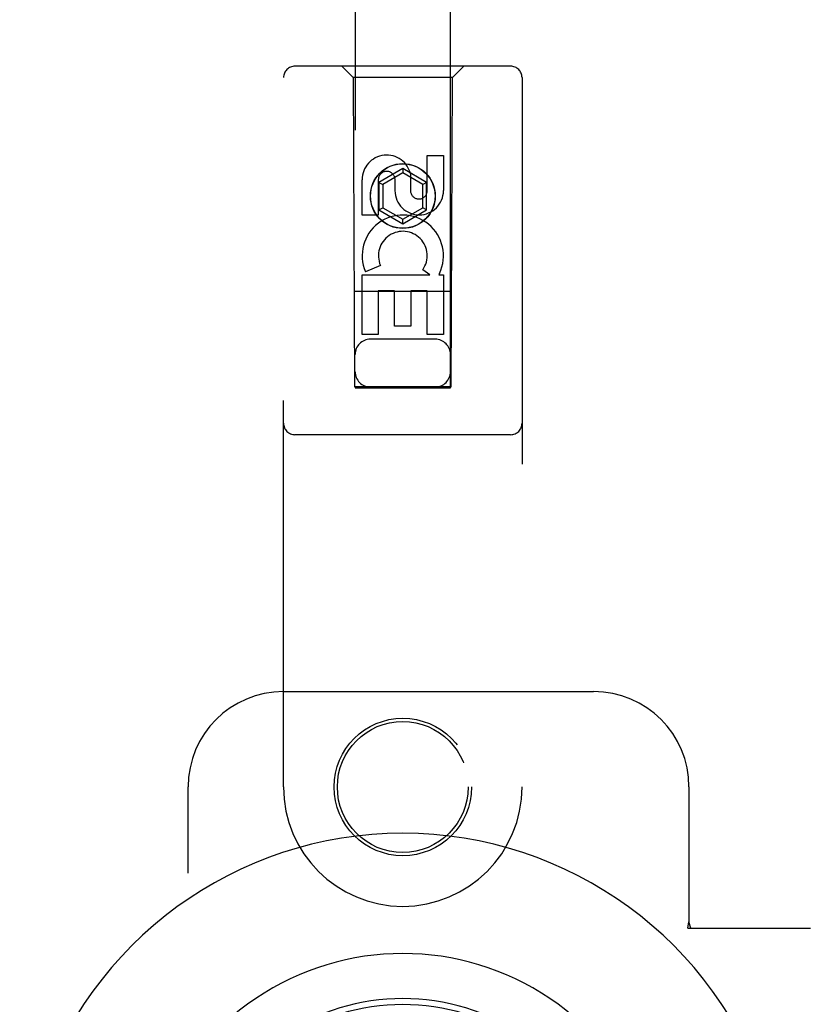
# Model space of a CAD drawing. Header units: inches. Extents: x 0 to 184, y 0 to 119.
# Tile 49 of 113: x 87.97 to 90.04, y 40.99 to 43.57. Entities that reach past the tile are written whole.
import ezdxf

# ---------------------------------------------------------------- set-up
doc = ezdxf.new("R2010")
doc.units = ezdxf.units.IN
doc.header["$LTSCALE"] = 10.121375
doc.header["$MEASUREMENT"] = 0
doc.linetypes.add('HIDDEN', pattern=[0.2, 0.1, -0.1])
doc.layers.add('DOOR_ASSEMBLY', color=7, linetype='CONTINUOUS')

msp = doc.modelspace()

# ---------------------------------------------------------------- linework, layer by layer
at = {"layer": 'DOOR_ASSEMBLY', "color": 8, "linetype": 'HIDDEN'}
for p, q in [((88.8505, 70.6085), (88.8505, 42.6066)), ((89.1005, 42.6066), (89.1005, 70.6085)), ((89.258, 43.4485), (88.693, 43.4485)), ((88.8455, 43.4185), (88.8155, 43.4485)), ((89.1055, 43.4185), (89.1355, 43.4485)), ((88.663, 41.561), (88.663, 43.4185)), ((89.1055, 43.4185), (88.8455, 43.4185)), ((88.8455, 43.4185), (88.849, 42.6085)), ((89.102, 42.6085), (89.1055, 43.4185)), ((89.288, 43.4185), (89.288, 41.561)), ((89.0397, 43.215), (89.0821, 43.215)), ((89.0397, 43.1226), (89.0397, 43.215)), ((89.0821, 43.215), (89.0821, 43.1226)), ((88.9755, 43.1803), (88.913, 43.1442)), ((88.9755, 43.1688), (88.923, 43.1385)), ((89.038, 43.1442), (88.9755, 43.1803)), ((88.9755, 43.1803), (88.9755, 43.1688)), ((89.028, 43.1385), (88.9755, 43.1688)), ((88.9961, 43.165), (88.9961, 43.1187)), ((88.8689, 43.0587), (88.8689, 43.1512)), ((88.9113, 43.1512), (88.9113, 43.0587)), ((88.913, 43.1442), (88.923, 43.1385)), ((88.913, 43.1442), (88.913, 43.0721)), ((88.923, 43.1385), (88.923, 43.0779)), ((88.9552, 43.1226), (88.9552, 43.1511)), ((89.038, 43.1442), (89.028, 43.1385)), ((89.028, 43.0779), (89.028, 43.1385)), ((89.038, 43.0721), (89.038, 43.1442)), ((88.9113, 43.0587), (88.8689, 43.0587)), ((88.913, 43.0721), (88.923, 43.0779)), ((88.913, 43.0721), (88.9755, 43.036)), ((88.923, 43.0779), (88.9755, 43.0475)), ((88.9755, 43.0475), (89.028, 43.0779)), ((88.9755, 43.036), (89.038, 43.0721)), ((89.038, 43.0721), (89.028, 43.0779)), ((88.9755, 43.036), (88.9755, 43.0475)), ((88.8689, 42.9025), (89.0465, 42.9025)), ((88.8689, 42.7463), (88.8689, 42.9025)), ((88.917, 42.9268), (88.8779, 42.9099)), ((89.0465, 42.9025), (89.0279, 42.9155)), ((89.0716, 42.906), (89.0698, 42.9025)), ((89.0698, 42.9025), (89.0821, 42.9025)), ((89.0821, 42.9025), (89.0821, 42.7463)), ((89.1031, 42.8585), (88.8479, 42.8585)), ((88.9538, 42.8598), (88.9113, 42.8598)), ((88.9113, 42.8598), (88.9113, 42.7463)), ((88.9538, 42.7676), (88.9538, 42.8598)), ((89.0397, 42.8598), (88.9962, 42.8598)), ((88.9962, 42.8598), (88.9962, 42.7676)), ((89.0397, 42.7463), (89.0397, 42.8598)), ((88.9962, 42.7676), (88.9538, 42.7676)), ((88.9113, 42.7463), (88.8689, 42.7463)), ((89.0605, 42.7335), (88.8905, 42.7335)), ((89.0821, 42.7463), (89.0397, 42.7463)), ((88.849, 42.6085), (89.102, 42.6085)), ((88.8505, 42.6098), (89.1005, 42.6098)), ((88.8505, 42.6066), (89.1005, 42.6066)), ((89.258, 42.4835), (88.693, 42.4835)), ((88.663, 41.811), (89.4755, 41.811)), ((88.413, 39.311), (88.413, 41.561)), ((89.7255, 41.561), (89.7255, 41.2078)), ((89.7225, 41.191), (89.7255, 41.2078)), ((89.7299, 41.191), (89.7255, 41.2078)), ((89.7225, 41.191), (90.0435, 41.191))]:
    msp.add_line(p, q, dxfattribs=at)
for centre, radius in [((88.9755, 43.1085), 0.085), ((88.9755, 43.1085), 0.0845), ((88.9755, 41.561), 0.18), ((88.9755, 41.561), 0.1715)]:
    msp.add_circle(centre, radius, dxfattribs=at)
for centre, radius, start, end in [((88.693, 43.4185), 0.03, 90, 180), ((89.258, 43.4185), 0.03, 0, 90), ((88.9333, 43.1512), 0.0644, 12.2995, 180.0775), ((88.9333, 43.1512), 0.0219, 359.9011, 180), ((89.0186, 43.1226), 0.0635, 180, 360), ((89.0177, 43.1226), 0.0219, 190.307, 360), ((88.9756, 42.9522), 0.1065, 334.2636, 203.4027), ((88.9756, 42.9522), 0.0639, 324.8895, 203.4026), ((88.8905, 42.6935), 0.04, 90, 180), ((89.0605, 42.6935), 0.04, 0, 90), ((88.8905, 42.6485), 0.04, 180, 270), ((89.0605, 42.6485), 0.04, 270, 360), ((88.693, 42.5135), 0.03, 180, 270), ((89.258, 42.5135), 0.03, 270, 360), ((88.663, 41.561), 0.25, 90, 180), ((89.4755, 41.561), 0.25, 0, 90), ((88.9755, 41.561), 0.3125, 180, 360)]:
    msp.add_arc(centre, radius, start, end, dxfattribs=at)
at = {"layer": 'DOOR_ASSEMBLY', "color": 7, "linetype": 'Continuous'}
for radius, start, end in [(1.0039, 305.5066, 234.4934), (0.689, 347.9703, 192.0297), (0.5709, 347.9703, 192.0297)]:
    msp.add_arc((88.9755, 40.436), radius, start, end, dxfattribs=at)
msp.add_ellipse((88.9755, 40.4261), major_axis=(0, 0.565), ratio=0.999848, start_param=-1.76365, end_param=1.76365, dxfattribs=at)

doc.saveas('drawing.dxf')
